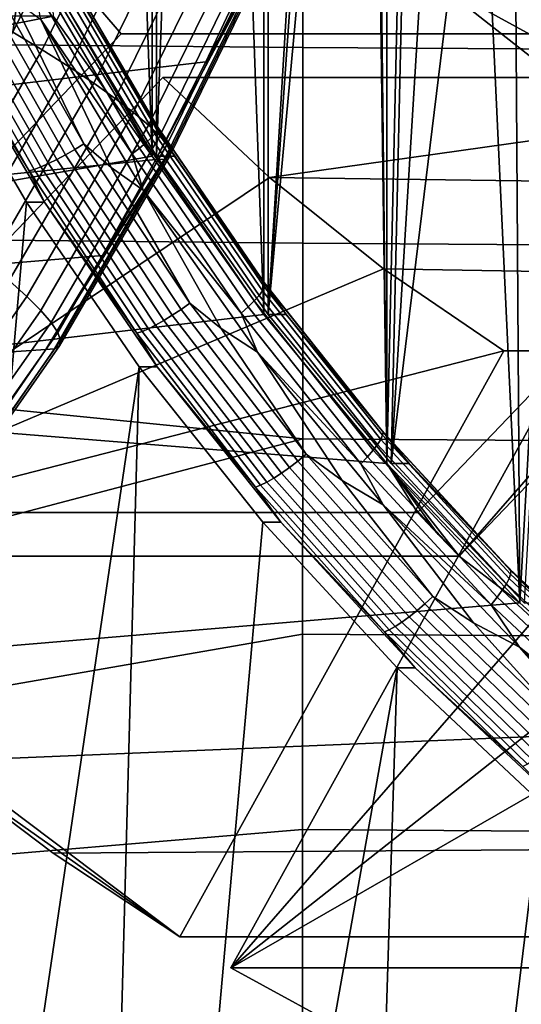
# Model space of a CAD drawing. Header units: metres. Extents: x -25 to 132, y -25 to 25.
# Tile 207 of 256: x 110.65 to 112.28, y -7.57 to -4.37. Entities that reach past the tile are written whole.
import ezdxf

# ---------------------------------------------------------------- set-up
doc = ezdxf.new("R2010")
doc.units = ezdxf.units.M
doc.layers.add('solid_12_061_071_XXX', color=7, linetype='CONTINUOUS')

msp = doc.modelspace()

# ---------------------------------------------------------------- linework, layer by layer
at = {"layer": 'solid_12_061_071_XXX'}
for points in [[(111.776085, 0, 75.59687), (111.456055, -5.330844, 75.499031), (111.456055, 5.330844, 75.499031), (111.854912, 5.815495, 75.620972)], [(111.078896, 4.816365, 75.43396), (111.442009, -5.330844, 75.544975), (111.442009, 5.330844, 75.544975)], [(111.092949, -4.816365, 75.388016), (111.092949, 4.816365, 75.388016), (111.456055, 5.330844, 75.499031)], [(111.456055, -5.330844, 75.499031), (111.092949, -4.816365, 75.388016), (111.456055, 5.330844, 75.499031)], [(111.762039, 0, 75.642815), (111.442009, 5.330844, 75.544975), (111.442009, -5.330844, 75.544975), (111.840858, -5.815495, 75.666916)], [(110.753601, 4.275, 75.334503), (111.078896, -4.816365, 75.43396), (111.078896, 4.816365, 75.43396)], [(111.092949, -4.816365, 75.388016), (110.767647, -4.275, 75.288559), (111.092949, 4.816365, 75.388016)], [(111.078896, 4.816365, 75.43396), (111.078896, -4.816365, 75.43396), (111.442009, -5.330844, 75.544975)], [(110.753601, 4.275, 75.334503), (110.753601, -4.275, 75.334503), (111.078896, -4.816365, 75.43396)], [(111.795776, -0.510942, 75.60289), (111.456055, -5.330844, 75.499031), (111.776085, 0, 75.59687)], [(111.781731, -0.510942, 75.648834), (111.762039, 0, 75.642815), (111.840858, -5.815495, 75.666916)], [(111.795776, -0.510942, 75.60289), (111.854729, -1.018625, 75.620918), (111.456055, -5.330844, 75.499031)], [(111.781731, -0.510942, 75.648834), (111.840858, -5.815495, 75.666916), (111.840683, -1.018625, 75.666862)], [(111.952545, -1.519669, 75.650818), (111.854912, -5.815495, 75.620972), (111.456055, -5.330844, 75.499031), (111.854729, -1.018625, 75.620918)], [(111.840683, -1.018625, 75.666862), (111.840858, -5.815495, 75.666916), (111.938499, -1.519669, 75.69677)], [(112.074547, -2.010819, 75.738358), (111.938499, -1.519669, 75.69677), (111.840858, -5.815495, 75.666916), (112.273186, -6.267576, 75.799088)], [(111.952545, -1.519669, 75.650818), (112.088593, -2.010819, 75.692413), (111.854912, -5.815495, 75.620972)], [(112.088593, -2.010819, 75.692413), (112.262016, -2.488991, 75.745438), (111.854912, -5.815495, 75.620972)], [(112.074547, -2.010819, 75.738358), (112.273186, -6.267576, 75.799088), (112.247971, -2.488991, 75.791382)], [(112.471672, -2.951012, 75.809532), (112.287239, -6.267576, 75.753143), (111.854912, -5.815495, 75.620972), (112.262016, -2.488991, 75.745438)], [(112.247971, -2.488991, 75.791382), (112.273186, -6.267576, 75.799088), (112.457619, -2.951012, 75.855476)], [(114.579376, -2.580328, 85.427757), (113.886116, -5.285832, 85.215813), (112.007812, -4.255795, 84.641556), (111.688652, -3.959155, 84.543976)], [(110.528946, -4.353139, 157.346405), (110.469086, -4.463519, 157.330566), (106.590088, -2.677933, 156.194489), (111.220642, -2.675039, 157.531693)], [(112.702118, -3.393839, 75.930229), (112.457619, -2.951012, 75.855476), (112.273186, -6.267576, 75.799088), (112.736664, -6.684651, 75.940788)], [(110.667305, -4.056105, 84.23172), (109.490753, -5.974639, 83.872009), (110.383575, -3.66944, 84.144974)], [(111.568764, -3.826201, 99.176109), (110.135628, -3.813697, 98.81588), (110.144501, -4.449631, 98.787781), (111.568535, -4.462975, 99.146324)], [(110.914978, -3.825777, 157.459259), (110.626862, -4.412903, 157.382446), (110.676224, -4.064896, 157.385513)], [(111.013496, -3.875815, 157.51088), (110.721695, -4.470608, 157.432922), (110.626862, -4.412903, 157.382446), (110.914978, -3.825777, 157.459259)], [(113.006348, -3.834109, 99.526054), (111.568764, -3.826201, 99.176109), (111.568535, -4.462975, 99.146324), (112.997025, -4.471754, 99.494865)], [(111.104919, -3.924236, 157.575455), (110.809586, -4.526441, 157.496429), (110.721695, -4.470608, 157.432922), (111.013496, -3.875815, 157.51088)], [(111.187881, -3.970319, 157.652054), (110.889206, -4.579573, 157.571991), (110.809586, -4.526441, 157.496429), (111.104919, -3.924236, 157.575455)], [(111.261154, -4.013379, 157.739517), (110.959381, -4.629212, 157.658508), (110.889206, -4.579573, 157.571991), (111.187881, -3.970319, 157.652054)], [(111.323647, -4.052775, 157.836548), (111.019066, -4.674623, 157.754684), (110.959381, -4.629212, 157.658508), (111.261154, -4.013379, 157.739517)], [(110.978546, -4.41886, 84.326874), (109.490753, -5.974639, 83.872009), (110.667305, -4.056105, 84.23172)], [(110.978546, -4.41886, 84.326874), (110.667305, -4.056105, 84.23172), (113.28923, -4.210846, 76.109726), (113.429131, -4.41886, 76.311394)], [(111.374428, -4.087922, 157.941711), (111.067375, -4.715127, 157.85907), (111.019066, -4.674623, 157.754684), (111.323647, -4.052775, 157.836548)], [(114.272308, -4.046494, 76.410286), (112.007812, -4.255795, 84.641556), (112.348953, -4.524403, 84.74585), (114.603996, -4.340258, 76.511688)], [(110.626862, -4.412903, 157.382446), (110.528946, -4.353139, 157.346405), (110.676224, -4.064896, 157.385513)], [(111.41275, -4.118297, 158.053436), (111.103584, -4.750123, 157.970154), (111.067375, -4.715127, 157.85907), (111.374428, -4.087922, 157.941711)], [(111.438034, -4.143447, 158.170059), (111.127167, -4.77909, 158.086243), (111.103584, -4.750123, 157.970154), (111.41275, -4.118297, 158.053436)], [(111.449905, -4.163, 158.289856), (111.137756, -4.801599, 158.205643), (111.127167, -4.77909, 158.086243), (111.438034, -4.143447, 158.170059)], [(110.340454, -4.61733, 161.400726), (111.253807, -4.509245, 158.608093), (111.404877, -4.185284, 158.648972), (110.489853, -4.309929, 161.43663)], [(110.786812, -4.190391, 75.013954), (111.098373, -4.72423, 75.109215), (111.095886, -4.732351, 75.075363), (110.783783, -4.197594, 74.979942)], [(110.784454, -4.185989, 75.048492), (111.095688, -4.719267, 75.143646), (111.098373, -4.72423, 75.109215), (110.786812, -4.190391, 75.013954)], [(110.826118, -4.275, 75.097298), (111.095688, -4.719267, 75.143646), (110.784454, -4.185989, 75.048492)], [(111.432915, -4.184235, 158.531784), (111.253807, -4.509245, 158.608093), (111.091537, -4.827353, 158.564377)], [(111.432915, -4.184235, 158.531784), (111.091537, -4.827353, 158.564377), (111.119545, -4.826, 158.447189)], [(111.432915, -4.184235, 158.531784), (111.119545, -4.826, 158.447189), (111.135201, -4.817314, 158.326553), (111.448189, -4.176663, 158.411026)], [(111.448189, -4.176663, 158.411026), (111.135201, -4.817314, 158.326553), (111.137756, -4.801599, 158.205643), (111.449905, -4.163, 158.289856)], [(111.432915, -4.184235, 158.531784), (111.404877, -4.185284, 158.648972), (111.253807, -4.509245, 158.608093)], [(110.762131, -4.219449, 74.917595), (111.075851, -4.756989, 75.013512), (111.058914, -4.772758, 74.987389), (110.744148, -4.233435, 74.891159)], [(110.775475, -4.207379, 74.947495), (111.088303, -4.743382, 75.043137), (111.075851, -4.756989, 75.013512), (110.762131, -4.219449, 74.917595)], [(110.783783, -4.197594, 74.979942), (111.095886, -4.732351, 75.075363), (111.088303, -4.743382, 75.043137), (110.775475, -4.207379, 74.947495)], [(110.518723, -4.250079, 74.806717), (110.827637, -4.794515, 74.901161), (110.797882, -4.811622, 74.907455), (110.487862, -4.265244, 74.812675)], [(110.549652, -4.23392, 74.80677), (110.857391, -4.776285, 74.900856), (110.827637, -4.794515, 74.901161), (110.518723, -4.250079, 74.806717)], [(110.549652, -4.23392, 74.80677), (110.625275, -4.303928, 74.826759), (110.857391, -4.776285, 74.900856)], [(110.722092, -4.248912, 74.86898), (111.03801, -4.790206, 74.965569), (111.013763, -4.808805, 74.948708), (110.696625, -4.265409, 74.851746)], [(110.744148, -4.233435, 74.891159), (111.058914, -4.772758, 74.987389), (111.03801, -4.790206, 74.965569), (110.722092, -4.248912, 74.86898)], [(112.007812, -4.255795, 84.641556), (113.886116, -5.285832, 85.215813), (112.348953, -4.524403, 84.74585)], [(110.458015, -4.278951, 74.824455), (110.769028, -4.827085, 74.91954), (110.741951, -4.840434, 74.93705), (110.430077, -4.290784, 74.841705)], [(110.487862, -4.265244, 74.812675), (110.797882, -4.811622, 74.907455), (110.769028, -4.827085, 74.91954), (110.458015, -4.278951, 74.824455)], [(110.696625, -4.265409, 74.851746), (111.013763, -4.808805, 74.948708), (110.717384, -4.372146, 74.854919)], [(111.078896, -4.816365, 75.43396), (110.753601, -4.275, 75.334503), (110.757469, -4.36131, 75.494591)], [(110.767647, -4.275, 75.288559), (111.092949, -4.816365, 75.388016), (111.151436, -4.816387, 75.196754), (110.826118, -4.275, 75.097298)], [(110.826118, -4.275, 75.097298), (111.151436, -4.816387, 75.196754), (111.095688, -4.719267, 75.143646)], [(110.383278, -4.307455, 74.89035), (110.696365, -4.85924, 74.986069), (110.679237, -4.864125, 75.016075), (110.365845, -4.311785, 74.920265)], [(110.401588, -4.404761, 74.967506), (110.365845, -4.311785, 74.920265), (110.679237, -4.864125, 75.016075)], [(110.404915, -4.300383, 74.863892), (110.717484, -4.851262, 74.959457), (110.696365, -4.85924, 74.986069), (110.383278, -4.307455, 74.89035)], [(110.430077, -4.290784, 74.841705), (110.741951, -4.840434, 74.93705), (110.717484, -4.851262, 74.959457), (110.404915, -4.300383, 74.863892)], [(110.857391, -4.776285, 74.900856), (110.625275, -4.303928, 74.826759), (110.717384, -4.372146, 74.854919), (110.945465, -4.853009, 74.924652)], [(110.757469, -4.36131, 75.494591), (108.306892, -4.36131, 83.510071), (108.567818, -4.791619, 83.589844)], [(110.757469, -4.36131, 75.494591), (108.567818, -4.791619, 83.589844), (108.852791, -5.204911, 83.676964), (111.078896, -4.816365, 75.43396)], [(110.717384, -4.372146, 74.854919), (111.050247, -4.926544, 74.95668), (110.945465, -4.853009, 74.924652)], [(111.013763, -4.808805, 74.948708), (111.050247, -4.926544, 74.95668), (110.717384, -4.372146, 74.854919)], [(110.670601, -4.965887, 75.258896), (110.453575, -7.467542, 75.192543), (110.208855, -7.193112, 75.117722), (110.343124, -4.40477, 75.158768)], [(110.721695, -4.470608, 157.432922), (110.388855, -5.042124, 157.344818), (110.300285, -4.978517, 157.296555), (110.626862, -4.412903, 157.382446)], [(110.401588, -4.404761, 74.967506), (110.729088, -4.965909, 75.067635), (110.670601, -4.965887, 75.258896), (110.343124, -4.40477, 75.158768)], [(110.729088, -4.965909, 75.067635), (110.401588, -4.404761, 74.967506), (110.679237, -4.864125, 75.016075)], [(110.978546, -4.41886, 84.326874), (113.429131, -4.41886, 76.311394), (111.94133, -5.974639, 75.856529), (109.490753, -5.974639, 83.872009)], [(113.496216, -4.490128, 76.331909), (112.076569, -6.11606, 75.897881), (111.94133, -5.974639, 75.856529), (113.429131, -4.41886, 76.311394)], [(111.568535, -4.462975, 99.146324), (110.144501, -4.449631, 98.787781), (110.154739, -5.085449, 98.755363), (111.568298, -5.099288, 99.111984)], [(110.390549, -5.043369, 157.345901), (110.388855, -5.042124, 157.344818), (110.721695, -4.470608, 157.432922)], [(110.809586, -4.526441, 157.496429), (110.472717, -5.105081, 157.407074), (110.390549, -5.043369, 157.345901), (110.721695, -4.470608, 157.432922)], [(112.997025, -4.471754, 99.494865), (111.568535, -4.462975, 99.146324), (111.568298, -5.099288, 99.111984), (112.986328, -5.108708, 99.458931)], [(110.180939, -4.919332, 161.362), (111.091537, -4.827353, 158.564377), (111.253807, -4.509245, 158.608093), (110.340454, -4.61733, 161.400726)], [(113.564369, -4.560282, 76.352745), (112.076569, -6.11606, 75.897881), (113.496216, -4.490128, 76.331909)], [(110.889206, -4.579573, 157.571991), (110.548538, -5.164987, 157.481476), (110.472717, -5.105081, 157.407074), (110.809586, -4.526441, 157.496429)], [(113.564369, -4.560282, 76.352745), (111.113792, -4.560282, 84.368225), (109.625992, -6.11606, 83.913361), (112.076569, -6.11606, 75.897881)], [(111.46067, -4.885725, 84.474274), (109.625992, -6.11606, 83.913361), (111.113792, -4.560282, 84.368225)], [(111.46067, -4.885725, 84.474274), (111.113792, -4.560282, 84.368225), (113.564369, -4.560282, 76.352745), (113.627968, -4.579625, 76.213287)], [(110.959381, -4.629212, 157.658508), (110.615196, -5.220951, 157.56691), (110.548538, -5.164987, 157.481476), (110.889206, -4.579573, 157.571991)], [(111.46067, -4.885725, 84.474274), (113.627968, -4.579625, 76.213287), (113.994019, -4.918732, 76.325203)], [(111.019066, -4.674623, 157.754684), (110.671692, -5.272141, 157.662094), (110.615196, -5.220951, 157.56691), (110.959381, -4.629212, 157.658508)], [(111.067375, -4.715127, 157.85907), (110.717194, -5.317795, 157.765625), (110.671692, -5.272141, 157.662094), (111.019066, -4.674623, 157.754684)], [(111.103584, -4.750123, 157.970154), (110.751015, -5.357234, 157.875961), (110.717194, -5.317795, 157.765625), (111.067375, -4.715127, 157.85907)], [(111.095886, -4.732351, 75.075363), (111.444473, -5.241858, 75.181938), (111.437706, -5.254078, 75.149963), (111.088303, -4.743382, 75.043137)], [(111.095688, -4.719267, 75.143646), (111.443314, -5.227366, 75.249931), (111.446365, -5.232863, 75.215607), (111.098373, -4.72423, 75.109215)], [(111.151436, -4.816387, 75.196754), (111.443314, -5.227366, 75.249931), (111.095688, -4.719267, 75.143646)], [(111.098373, -4.72423, 75.109215), (111.446365, -5.232863, 75.215607), (111.444473, -5.241858, 75.181938), (111.095886, -4.732351, 75.075363)], [(111.127167, -4.77909, 158.086243), (110.772659, -5.389872, 157.991455), (110.751015, -5.357234, 157.875961), (111.103584, -4.750123, 157.970154)], [(111.075851, -4.756989, 75.013512), (111.426262, -5.26915, 75.120644), (111.410484, -5.286616, 75.094872), (111.058914, -4.772758, 74.987389)], [(111.088303, -4.743382, 75.043137), (111.437706, -5.254078, 75.149963), (111.426262, -5.26915, 75.120644), (111.075851, -4.756989, 75.013512)], [(111.137756, -4.801599, 158.205643), (110.781807, -5.415224, 158.110397), (110.772659, -5.389872, 157.991455), (111.127167, -4.77909, 158.086243)], [(110.827637, -4.794515, 74.901161), (111.172905, -5.314518, 75.006721), (111.144379, -5.333481, 75.01339), (110.797882, -4.811622, 74.907455)], [(110.857391, -4.776285, 74.900856), (111.201347, -5.294312, 75.006012), (111.172905, -5.314518, 75.006721), (110.827637, -4.794515, 74.901161)], [(110.857391, -4.776285, 74.900856), (110.945465, -4.853009, 74.924652), (111.201347, -5.294312, 75.006012)], [(111.03801, -4.790206, 74.965569), (111.390862, -5.305943, 75.073448), (111.367989, -5.326544, 75.057007), (111.013763, -4.808805, 74.948708)], [(111.058914, -4.772758, 74.987389), (111.410484, -5.286616, 75.094872), (111.390862, -5.305943, 75.073448), (111.03801, -4.790206, 74.965569)], [(111.078896, -4.816365, 75.43396), (108.852791, -5.204911, 83.676964), (109.160797, -5.599718, 83.771133), (111.442009, -5.330844, 75.544975)], [(110.011566, -5.215529, 161.320358), (110.918274, -5.139205, 158.517883), (111.091537, -4.827353, 158.564377), (110.180939, -4.919332, 161.362)], [(111.119545, -4.826, 158.447189), (110.918274, -5.139205, 158.517883), (110.73423, -5.444398, 158.468689)], [(111.119545, -4.826, 158.447189), (110.73423, -5.444398, 158.468689), (110.762444, -5.44262, 158.350418)], [(110.769028, -4.827085, 74.91954), (111.116638, -5.350621, 75.025818), (111.090523, -5.365418, 75.043625), (110.741951, -4.840434, 74.93705)], [(111.119545, -4.826, 158.447189), (110.762444, -5.44262, 158.350418), (110.77832, -5.432911, 158.231018), (111.135201, -4.817314, 158.326553)], [(110.797882, -4.811622, 74.907455), (111.144379, -5.333481, 75.01339), (111.116638, -5.350621, 75.025818), (110.769028, -4.827085, 74.91954)], [(111.135201, -4.817314, 158.326553), (110.77832, -5.432911, 158.231018), (110.781807, -5.415224, 158.110397), (111.137756, -4.801599, 158.205643)], [(111.119545, -4.826, 158.447189), (111.091537, -4.827353, 158.564377), (110.918274, -5.139205, 158.517883)], [(111.013763, -4.808805, 74.948708), (111.367989, -5.326544, 75.057007), (111.050247, -4.926544, 74.95668)], [(111.092949, -4.816365, 75.388016), (111.456055, -5.330844, 75.499031), (111.514526, -5.330838, 75.30777), (111.151436, -4.816387, 75.196754)], [(111.151436, -4.816387, 75.196754), (111.514526, -5.330838, 75.30777), (111.443314, -5.227366, 75.249931)], [(110.696365, -4.85924, 74.986069), (111.046295, -5.386264, 75.093048), (111.029526, -5.391678, 75.123169), (110.679237, -4.864125, 75.016075)], [(110.717484, -4.851262, 74.959457), (111.066841, -5.37742, 75.066261), (111.046295, -5.386264, 75.093048), (110.696365, -4.85924, 74.986069)], [(110.741951, -4.840434, 74.93705), (111.090523, -5.365418, 75.043625), (111.066841, -5.37742, 75.066261), (110.717484, -4.851262, 74.959457)], [(111.201347, -5.294312, 75.006012), (110.945465, -4.853009, 74.924652), (111.050247, -4.926544, 74.95668), (111.30307, -5.376054, 75.033981)], [(111.830444, -5.182423, 84.587326), (109.625992, -6.11606, 83.913361), (111.46067, -4.885725, 84.474274)], [(110.729088, -4.965909, 75.067635), (110.679237, -4.864125, 75.016075), (111.029526, -5.391678, 75.123169)], [(111.46067, -4.885725, 84.474274), (113.994019, -4.918732, 76.325203), (114.384995, -5.225958, 76.444733), (111.830444, -5.182423, 84.587326)], [(111.050247, -4.926544, 74.95668), (111.421791, -5.453334, 75.070274), (111.30307, -5.376054, 75.033981)], [(111.367989, -5.326544, 75.057007), (111.421791, -5.453334, 75.070274), (111.050247, -4.926544, 74.95668)], [(111.036415, -5.500563, 75.370735), (110.70739, -7.732945, 75.270142), (110.453575, -7.467542, 75.192543), (110.670601, -4.965887, 75.258896)], [(110.729088, -4.965909, 75.067635), (111.094887, -5.500564, 75.179474), (111.036415, -5.500563, 75.370735), (110.670601, -4.965887, 75.258896)], [(111.094887, -5.500564, 75.179474), (110.729088, -4.965909, 75.067635), (111.029526, -5.391678, 75.123169)], [(111.568054, -5.735071, 99.073105), (111.568298, -5.099288, 99.111984), (110.154739, -5.085449, 98.755363), (110.16391, -5.594011, 98.726311)], [(112.986328, -5.108708, 99.458931), (111.568298, -5.099288, 99.111984), (111.568054, -5.735071, 99.073105), (112.974258, -5.74486, 99.418259)], [(110.284851, -5.474882, 159.867996), (110.73423, -5.444398, 158.468689), (110.918274, -5.139205, 158.517883), (110.011566, -5.215529, 161.320358)], [(112.220856, -5.448579, 84.706688), (109.625992, -6.11606, 83.913361), (111.830444, -5.182423, 84.587326)], [(112.220856, -5.448579, 84.706688), (111.830444, -5.182423, 84.587326), (114.384995, -5.225958, 76.444733), (114.67144, -5.448579, 76.691208)], [(110.528198, -5.477711, 157.623749), (110.477028, -5.419498, 157.530441), (110.615196, -5.220951, 157.56691), (110.671692, -5.272141, 157.662094)], [(111.444473, -5.241858, 75.181938), (111.827705, -5.723398, 75.299103), (111.821831, -5.736741, 75.267403), (111.437706, -5.254078, 75.149963)], [(111.443314, -5.227366, 75.249931), (111.825485, -5.707575, 75.366776), (111.828941, -5.713577, 75.332565), (111.446365, -5.232863, 75.215607)], [(111.514526, -5.330838, 75.30777), (111.825485, -5.707575, 75.366776), (111.443314, -5.227366, 75.249931)], [(111.446365, -5.232863, 75.215607), (111.828941, -5.713577, 75.332565), (111.827705, -5.723398, 75.299103), (111.444473, -5.241858, 75.181938)], [(110.569023, -5.52969, 157.725479), (110.528198, -5.477711, 157.623749), (110.671692, -5.272141, 157.662094), (110.717194, -5.317795, 157.765625)], [(111.426262, -5.26915, 75.120644), (111.811485, -5.753197, 75.238419), (111.796989, -5.772267, 75.213043), (111.410484, -5.286616, 75.094872)], [(111.437706, -5.254078, 75.149963), (111.821831, -5.736741, 75.267403), (111.811485, -5.753197, 75.238419), (111.426262, -5.26915, 75.120644)], [(111.201347, -5.294312, 75.006012), (111.579773, -5.78536, 75.121712), (111.552773, -5.807441, 75.122856), (111.172905, -5.314518, 75.006721)], [(111.201347, -5.294312, 75.006012), (111.30307, -5.376054, 75.033981), (111.579773, -5.78536, 75.121712)], [(111.390862, -5.305943, 75.073448), (111.778778, -5.79337, 75.192039), (111.757408, -5.815864, 75.176064), (111.367989, -5.326544, 75.057007)], [(111.410484, -5.286616, 75.094872), (111.796989, -5.772267, 75.213043), (111.778778, -5.79337, 75.192039), (111.390862, -5.305943, 75.073448)], [(111.840858, -5.815495, 75.666916), (111.442009, -5.330844, 75.544975), (109.160797, -5.599718, 83.771133)], [(110.598907, -5.574669, 157.834106), (110.569023, -5.52969, 157.725479), (110.717194, -5.317795, 157.765625), (110.751015, -5.357234, 157.875961)], [(111.144379, -5.333481, 75.01339), (111.525604, -5.828162, 75.129944), (111.499084, -5.846892, 75.142746), (111.116638, -5.350621, 75.025818)], [(111.172905, -5.314518, 75.006721), (111.552773, -5.807441, 75.122856), (111.525604, -5.828162, 75.129944), (111.144379, -5.333481, 75.01339)], [(111.367989, -5.326544, 75.057007), (111.757408, -5.815864, 75.176064), (111.421791, -5.453334, 75.070274)], [(111.456055, -5.330844, 75.499031), (111.854912, -5.815495, 75.620972), (111.913368, -5.815477, 75.429703), (111.514526, -5.330838, 75.30777)], [(111.514526, -5.330838, 75.30777), (111.913368, -5.815477, 75.429703), (111.825485, -5.707575, 75.366776)], [(110.617393, -5.611988, 157.948029), (110.598907, -5.574669, 157.834106), (110.751015, -5.357234, 157.875961), (110.772659, -5.389872, 157.991455)], [(111.090523, -5.365418, 75.043625), (111.47403, -5.863061, 75.160873), (111.451202, -5.876177, 75.183777), (111.066841, -5.37742, 75.066261)], [(111.116638, -5.350621, 75.025818), (111.499084, -5.846892, 75.142746), (111.47403, -5.863061, 75.160873), (111.090523, -5.365418, 75.043625)], [(111.579773, -5.78536, 75.121712), (111.30307, -5.376054, 75.033981), (111.421791, -5.453334, 75.070274), (111.696243, -5.87041, 75.154182)], [(110.624222, -5.641097, 158.065598), (110.617393, -5.611988, 157.948029), (110.772659, -5.389872, 157.991455), (110.781807, -5.415224, 158.110397)], [(111.046295, -5.386264, 75.093048), (111.43129, -5.88584, 75.210754), (111.414902, -5.891757, 75.24099), (111.029526, -5.391678, 75.123169)], [(111.094887, -5.500564, 75.179474), (111.029526, -5.391678, 75.123169), (111.414902, -5.891757, 75.24099)], [(111.066841, -5.37742, 75.066261), (111.451202, -5.876177, 75.183777), (111.43129, -5.88584, 75.210754), (111.046295, -5.386264, 75.093048)], [(110.602676, -5.673097, 158.304672), (110.619293, -5.661567, 158.185074), (110.77832, -5.432911, 158.231018), (110.762444, -5.44262, 158.350418)], [(110.619293, -5.661567, 158.185074), (110.624222, -5.641097, 158.065598), (110.781807, -5.415224, 158.110397), (110.77832, -5.432911, 158.231018)], [(112.220856, -5.448579, 84.706688), (111.168823, -7.354011, 84.385048), (109.984535, -6.461088, 84.022972), (109.625992, -6.11606, 83.913361)], [(110.574615, -5.675518, 158.422668), (110.73423, -5.444398, 158.468689), (110.284851, -5.474882, 159.867996)], [(110.762444, -5.44262, 158.350418), (110.73423, -5.444398, 158.468689), (110.574615, -5.675518, 158.422668), (110.602676, -5.673097, 158.304672)], [(112.220856, -5.448579, 84.706688), (114.67144, -5.448579, 76.691208), (113.619408, -7.354011, 76.369568), (111.168823, -7.354011, 84.385048)], [(111.421791, -5.453334, 75.070274), (111.829964, -5.949626, 75.195068), (111.696243, -5.87041, 75.154182)], [(111.757408, -5.815864, 75.176064), (111.829964, -5.949626, 75.195068), (111.421791, -5.453334, 75.070274)], [(111.036415, -5.500563, 75.370735), (110.969826, -7.988857, 75.350372), (110.70739, -7.732945, 75.270142)], [(111.438576, -6.005888, 75.493683), (111.24054, -8.234941, 75.433144), (110.969826, -7.988857, 75.350372), (111.036415, -5.500563, 75.370735)], [(111.094887, -5.500564, 75.179474), (111.497032, -6.005869, 75.302422), (111.438576, -6.005888, 75.493683), (111.036415, -5.500563, 75.370735)], [(111.497032, -6.005869, 75.302422), (111.094887, -5.500564, 75.179474), (111.414902, -5.891757, 75.24099)], [(114.837074, -5.548579, 76.741852), (112.386497, -5.548579, 84.757332), (111.334465, -7.454011, 84.435692), (113.785042, -7.454011, 76.420212)], [(112.802116, -5.769053, 84.884392), (111.334465, -7.454011, 84.435692), (112.386497, -5.548579, 84.757332)], [(109.160797, -5.599718, 83.771133), (109.490753, -5.974639, 83.872009), (111.94133, -5.974639, 75.856529), (111.840858, -5.815495, 75.666916)], [(111.568054, -5.735071, 99.073105), (110.16391, -5.594011, 98.726311), (110.173958, -6.102502, 98.694489)], [(111.827705, -5.723398, 75.299103), (112.24353, -6.174402, 75.426231), (112.238625, -6.188795, 75.394829), (111.821831, -5.736741, 75.267403)], [(111.825485, -5.707575, 75.366776), (112.240158, -6.157331, 75.493553), (112.244049, -6.163806, 75.45948), (111.828941, -5.713577, 75.332565)], [(111.913368, -5.815477, 75.429703), (112.240158, -6.157331, 75.493553), (111.825485, -5.707575, 75.366776)], [(111.828941, -5.713577, 75.332565), (112.244049, -6.163806, 75.45948), (112.24353, -6.174402, 75.426231), (111.827705, -5.723398, 75.299103)], [(111.568054, -5.735071, 99.073105), (110.173958, -6.102502, 98.694489), (110.184883, -6.610868, 98.659904), (111.567818, -6.370249, 99.029678)], [(112.974258, -5.74486, 99.418259), (111.568054, -5.735071, 99.073105), (111.567818, -6.370249, 99.029678), (112.960823, -6.380097, 99.372849)], [(111.811485, -5.753197, 75.238419), (112.229469, -6.206549, 75.366211), (112.216362, -6.227121, 75.341255), (111.796989, -5.772267, 75.213043)], [(111.821831, -5.736741, 75.267403), (112.238625, -6.188795, 75.394829), (112.229469, -6.206549, 75.366211), (111.811485, -5.753197, 75.238419)], [(113.232719, -5.955565, 85.016045), (111.334465, -7.454011, 84.435692), (112.802116, -5.769053, 84.884392)], [(111.579773, -5.78536, 75.121712), (111.99073, -6.246927, 75.247353), (111.965302, -6.27077, 75.248978), (111.552773, -5.807441, 75.122856)], [(111.579773, -5.78536, 75.121712), (111.696243, -5.87041, 75.154182), (111.99073, -6.246927, 75.247353)], [(111.796989, -5.772267, 75.213043), (112.216362, -6.227121, 75.341255), (112.199684, -6.249887, 75.320724), (111.778778, -5.79337, 75.192039)], [(111.552773, -5.807441, 75.122856), (111.965302, -6.27077, 75.248978), (111.939598, -6.293143, 75.256516), (111.525604, -5.828162, 75.129944)], [(111.778778, -5.79337, 75.192039), (112.199684, -6.249887, 75.320724), (112.179955, -6.274153, 75.305244), (111.757408, -5.815864, 75.176064)], [(111.757408, -5.815864, 75.176064), (112.179955, -6.274153, 75.305244), (111.829964, -5.949626, 75.195068)], [(111.840858, -5.815495, 75.666916), (112.008553, -6.045763, 75.877083), (112.076569, -6.11606, 75.897881)], [(112.273186, -6.267576, 75.799088), (111.840858, -5.815495, 75.666916), (112.076569, -6.11606, 75.897881)], [(111.840858, -5.815495, 75.666916), (111.94133, -5.974639, 75.856529), (112.008553, -6.045763, 75.877083)], [(111.854912, -5.815495, 75.620972), (112.287239, -6.267576, 75.753143), (112.345726, -6.267593, 75.56189), (111.913368, -5.815477, 75.429703)], [(111.913368, -5.815477, 75.429703), (112.345726, -6.267593, 75.56189), (112.240158, -6.157331, 75.493553)], [(111.499084, -5.846892, 75.142746), (111.914413, -6.313368, 75.269722), (111.890503, -6.330827, 75.2882), (111.47403, -5.863061, 75.160873)], [(111.525604, -5.828162, 75.129944), (111.939598, -6.293143, 75.256516), (111.914413, -6.313368, 75.269722), (111.499084, -5.846892, 75.142746)], [(111.43129, -5.88584, 75.210754), (111.84938, -6.355424, 75.338577), (111.83342, -6.361813, 75.368942), (111.414902, -5.891757, 75.24099)], [(111.451202, -5.876177, 75.183777), (111.868607, -6.344989, 75.311386), (111.84938, -6.355424, 75.338577), (111.43129, -5.88584, 75.210754)], [(111.47403, -5.863061, 75.160873), (111.890503, -6.330827, 75.2882), (111.868607, -6.344989, 75.311386), (111.451202, -5.876177, 75.183777)], [(111.99073, -6.246927, 75.247353), (111.696243, -5.87041, 75.154182), (111.829964, -5.949626, 75.195068), (112.12294, -6.333473, 75.284637)], [(111.497032, -6.005869, 75.302422), (111.414902, -5.891757, 75.24099), (111.83342, -6.361813, 75.368942)], [(111.829964, -5.949626, 75.195068), (112.272484, -6.412624, 75.33036), (112.12294, -6.333473, 75.284637)], [(112.179955, -6.274153, 75.305244), (112.272484, -6.412624, 75.33036), (111.829964, -5.949626, 75.195068)], [(113.675705, -6.106987, 85.151482), (111.334465, -7.454011, 84.435692), (113.232719, -5.955565, 85.016045)], [(111.94133, -5.974639, 75.856529), (112.076569, -6.11606, 75.897881), (112.008553, -6.045763, 75.877083)], [(111.874893, -6.47912, 75.627083), (111.519386, -8.471055, 75.518394), (111.24054, -8.234941, 75.433144), (111.438576, -6.005888, 75.493683)], [(111.497032, -6.005869, 75.302422), (111.93338, -6.479131, 75.435822), (111.874893, -6.47912, 75.627083), (111.438576, -6.005888, 75.493683)], [(111.93338, -6.479131, 75.435822), (111.497032, -6.005869, 75.302422), (111.83342, -6.361813, 75.368942)], [(113.675705, -6.106987, 85.151482), (113.131134, -8.232219, 84.984985), (111.766182, -7.690246, 84.56768), (111.334465, -7.454011, 84.435692)], [(112.273186, -6.267576, 75.799088), (112.076569, -6.11606, 75.897881), (109.625992, -6.11606, 83.913361), (109.984535, -6.461088, 84.022972)], [(112.24353, -6.174402, 75.426231), (112.689728, -6.592462, 75.562653), (112.68586, -6.60783, 75.531555), (112.238625, -6.188795, 75.394829)], [(112.240158, -6.157331, 75.493553), (112.68512, -6.574236, 75.629585), (112.689476, -6.581149, 75.595665), (112.244049, -6.163806, 75.45948)], [(112.345726, -6.267593, 75.56189), (112.68512, -6.574236, 75.629585), (112.240158, -6.157331, 75.493553)], [(112.244049, -6.163806, 75.45948), (112.689476, -6.581149, 75.595665), (112.689728, -6.592462, 75.562653), (112.24353, -6.174402, 75.426231)], [(112.229469, -6.206549, 75.366211), (112.677986, -6.626785, 75.503334), (112.666367, -6.648751, 75.478836), (112.216362, -6.227121, 75.341255)], [(112.238625, -6.188795, 75.394829), (112.68586, -6.60783, 75.531555), (112.677986, -6.626785, 75.503334), (112.229469, -6.206549, 75.366211)], [(112.216362, -6.227121, 75.341255), (112.666367, -6.648751, 75.478836), (112.651337, -6.673059, 75.458809), (112.199684, -6.249887, 75.320724)], [(112.273186, -6.267576, 75.799088), (109.984535, -6.461088, 84.022972), (110.362091, -6.783171, 84.138405), (112.736664, -6.684651, 75.940788)], [(111.965302, -6.27077, 75.248978), (112.408379, -6.702144, 75.384445), (112.384262, -6.726057, 75.392464), (111.939598, -6.293143, 75.256516)], [(111.99073, -6.246927, 75.247353), (112.432129, -6.676661, 75.382301), (112.408379, -6.702144, 75.384445), (111.965302, -6.27077, 75.248978)], [(111.99073, -6.246927, 75.247353), (112.12294, -6.333473, 75.284637), (112.432129, -6.676661, 75.382301)], [(112.199684, -6.249887, 75.320724), (112.651337, -6.673059, 75.458809), (112.633354, -6.698967, 75.443863), (112.179955, -6.274153, 75.305244)], [(111.939598, -6.293143, 75.256516), (112.384262, -6.726057, 75.392464), (112.360504, -6.747673, 75.406105), (111.914413, -6.313368, 75.269722)], [(112.179955, -6.274153, 75.305244), (112.633354, -6.698967, 75.443863), (112.272484, -6.412624, 75.33036)], [(111.890503, -6.330827, 75.2882), (112.33783, -6.766333, 75.424965), (112.316933, -6.781469, 75.448456), (111.868607, -6.344989, 75.311386)], [(111.914413, -6.313368, 75.269722), (112.360504, -6.747673, 75.406105), (112.33783, -6.766333, 75.424965), (111.890503, -6.330827, 75.2882)], [(112.432129, -6.676661, 75.382301), (112.12294, -6.333473, 75.284637), (112.272484, -6.412624, 75.33036), (112.580833, -6.762716, 75.424629)], [(111.84938, -6.355424, 75.338577), (112.298447, -6.792622, 75.475868), (112.282936, -6.79945, 75.506378), (111.83342, -6.361813, 75.368942)], [(111.93338, -6.479131, 75.435822), (111.83342, -6.361813, 75.368942), (112.282936, -6.79945, 75.506378)], [(111.868607, -6.344989, 75.311386), (112.316933, -6.781469, 75.448456), (112.298447, -6.792622, 75.475868), (111.84938, -6.355424, 75.338577)], [(111.567818, -6.370249, 99.029678), (110.184883, -6.610868, 98.659904), (110.196671, -7.119055, 98.622551), (111.567589, -7.004749, 98.981728)], [(112.960823, -6.380097, 99.372849), (111.567818, -6.370249, 99.029678), (111.567589, -7.004749, 98.981728), (112.946045, -7.014307, 99.322723)], [(112.272484, -6.412624, 75.33036), (112.746826, -6.839696, 75.47538), (112.580833, -6.762716, 75.424629)], [(112.633354, -6.698967, 75.443863), (112.746826, -6.839696, 75.47538), (112.272484, -6.412624, 75.33036)], [(109.984535, -6.461088, 84.022972), (111.168823, -7.354011, 84.385048), (110.362091, -6.783171, 84.138405)], [(111.874893, -6.47912, 75.627083), (111.806076, -8.69697, 75.606041), (111.519386, -8.471055, 75.518394)], [(112.343109, -6.91781, 75.770226), (112.100006, -8.912183, 75.695908), (111.806076, -8.69697, 75.606041), (111.874893, -6.47912, 75.627083)], [(111.93338, -6.479131, 75.435822), (112.401596, -6.917824, 75.578972), (112.343109, -6.91781, 75.770226), (111.874893, -6.47912, 75.627083)], [(112.401596, -6.917824, 75.578972), (111.93338, -6.479131, 75.435822), (112.282936, -6.79945, 75.506378)], [(112.736664, -6.684651, 75.940788), (110.362091, -6.783171, 84.138405), (110.757324, -7.081164, 84.259239), (113.228661, -7.064354, 76.091209)], [(110.362091, -6.783171, 84.138405), (111.168823, -7.354011, 84.385048), (110.757324, -7.081164, 84.259239)], [(112.840729, -7.319616, 75.922363), (112.400864, -9.116489, 75.787888), (112.100006, -8.912183, 75.695908), (112.343109, -6.91781, 75.770226)], [(111.567589, -7.004749, 98.981728), (110.196671, -7.119055, 98.622551), (110.209335, -7.627009, 98.582443), (111.56736, -7.638499, 98.929253)], [(112.946045, -7.014307, 99.322723), (111.567589, -7.004749, 98.981728), (111.56736, -7.638499, 98.929253), (112.929924, -7.64738, 99.267891)], [(110.757324, -7.081164, 84.259239), (111.168823, -7.354011, 84.385048), (113.619408, -7.354011, 76.369568), (113.228661, -7.064354, 76.091209)], [(113.785042, -7.454011, 76.420212), (111.334465, -7.454011, 84.435692), (111.766182, -7.690246, 84.56768)], [(113.785042, -7.454011, 76.420212), (111.766182, -7.690246, 84.56768), (112.210594, -7.89917, 84.703552), (114.286942, -7.703272, 76.414757)], [(109.796768, -8.762108, 75.746399), (109.243896, -8.182906, 75.57737), (110.453575, -7.467542, 75.192543), (110.70739, -7.732945, 75.270142)]]:
    msp.add_3dface(points, dxfattribs=at)

doc.saveas('drawing.dxf')
